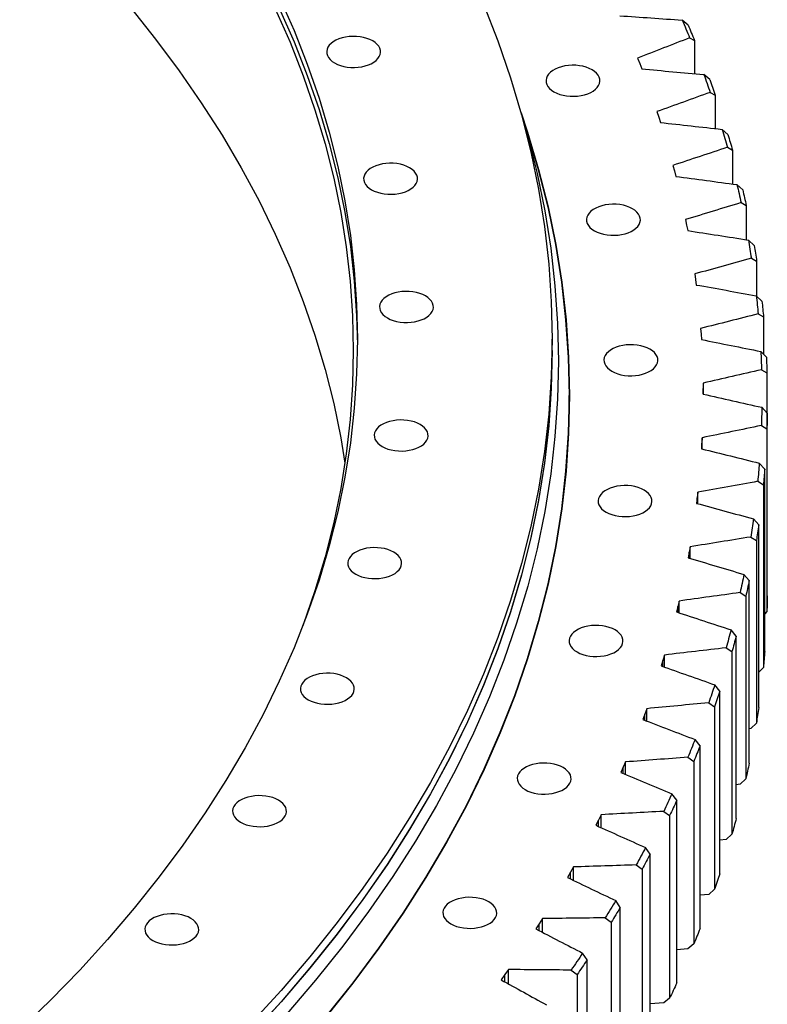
# Model space of a CAD drawing. Header units: millimetres. Extents: x -1667 to 19198, y 41631 to 57243.
# Tile 18 of 19: x 12723 to 13264, y 49207 to 49921. Entities that reach past the tile are written whole.
import ezdxf

# ---------------------------------------------------------------- set-up
doc = ezdxf.new("R2010")
doc.units = ezdxf.units.MM
doc.header["$LTSCALE"] = 100

msp = doc.modelspace()

# ---------------------------------------------------------------- linework, layer by layer
at = {"color": 7, "linetype": 'Continuous', "lineweight": 25}
for p, q in [((13207.13, 49916.77), (13202.88, 49920.34)), ((13208.27, 49907.52), (13211.81, 49905.64)), ((13211.81, 49905.64), (13211.81, 49881.52)), ((13170.59, 49892.8), (13172.14, 49888.89)), ((13172.14, 49888.89), (13173.62, 49884.97)), ((13222.8, 49877.26), (13218.57, 49880.91)), ((13223.15, 49867.99), (13226.78, 49866.04)), ((13226.78, 49866.04), (13226.78, 49841.75)), ((13184.58, 49854.06), (13185.89, 49850.12)), ((13185.89, 49850.12), (13187.13, 49846.17)), ((13236, 49837.45), (13231.8, 49841.19)), ((13235.57, 49828.18), (13239.28, 49826.15)), ((13239.28, 49826.15), (13239.28, 49801.65)), ((13196.16, 49815.06), (13197.22, 49811.09)), ((13197.22, 49811.09), (13198.21, 49807.12)), ((13246.71, 49797.39), (13242.54, 49801.21)), ((13245.51, 49788.14), (13249.28, 49786.03)), ((13249.28, 49786.03), (13249.28, 49761.28)), ((13205.3, 49775.84), (13206.12, 49771.85)), ((13206.12, 49771.85), (13206.86, 49767.87)), ((13254.93, 49757.13), (13250.79, 49761.04)), ((13252.94, 49747.91), (13256.79, 49745.73)), ((13256.79, 49745.73), (13256.79, 49720.48)), ((13212, 49736.45), (13212.57, 49732.46)), ((13212.57, 49732.46), (13213.06, 49728.46)), ((13260.63, 49716.73), (13256.54, 49720.72)), ((13257.88, 49707.56), (13261.79, 49705.29)), ((13261.79, 49705.29), (13261.79, 49678.29)), ((13216.25, 49696.96), (13216.57, 49692.95)), ((13108.76, 49681.1), (13108.76, 49689.27)), ((13216.57, 49692.95), (13216.81, 49688.94)), ((13263.82, 49676.23), (13259.78, 49680.31)), ((13260.3, 49667.13), (13264.27, 49664.78)), ((13264.27, 49664.78), (13264.27, 49635.94)), ((13218.04, 49657.4), (13218.11, 49653.39)), ((13218.11, 49653.39), (13218.1, 49649.38)), ((13218.11, 49649.38), (13218.11, 49653.39)), ((13121.01, 49643.13), (13121.01, 49648.44)), ((13121.01, 49643.13), (13120.46, 49617.34)), ((13264.5, 49635.7), (13260.51, 49639.86)), ((13264.5, 49503.42), (13264.5, 49635.7)), ((13260.2, 49626.68), (13264.23, 49624.25)), ((13264.23, 49624.25), (13264.23, 49491.97)), ((13217.36, 49617.83), (13217.18, 49613.82)), ((13217.36, 49609.7), (13217.36, 49617.83)), ((13217.18, 49613.82), (13216.93, 49609.81)), ((13262.65, 49595.18), (13258.72, 49599.43)), ((13262.65, 49462.9), (13262.65, 49595.18)), ((13257.59, 49586.25), (13261.67, 49583.74)), ((13261.67, 49583.74), (13261.67, 49451.46)), ((13213.8, 49574.29), (13213.29, 49570.29)), ((13214.23, 49578.3), (13213.8, 49574.29)), ((13214.23, 49570.04), (13214.23, 49578.3)), ((13258.28, 49554.72), (13254.41, 49559.05)), ((13258.28, 49422.44), (13258.28, 49554.72)), ((13252.47, 49545.91), (13256.59, 49543.31)), ((13208.64, 49538.86), (13207.96, 49534.86)), ((13208.64, 49530.45), (13208.64, 49538.86)), ((13256.59, 49543.31), (13256.59, 49411.03)), ((13207.96, 49534.86), (13207.21, 49530.88)), ((13251.4, 49514.38), (13247.6, 49518.79)), ((13251.4, 49382.1), (13251.4, 49514.38)), ((13244.84, 49505.7), (13249, 49503.01)), ((13249, 49503.01), (13249, 49370.73)), ((13200.6, 49499.56), (13199.67, 49495.58)), ((13200.6, 49490.98), (13200.6, 49499.56)), ((13199.67, 49495.58), (13198.67, 49491.61)), ((13264.23, 49491.97), (13262.65, 49490.36)), ((13242.01, 49474.21), (13238.29, 49478.69)), ((13242.01, 49341.93), (13242.01, 49474.21)), ((13190.12, 49460.45), (13188.95, 49456.5)), ((13190.12, 49451.69), (13190.12, 49460.45)), ((13234.71, 49465.67), (13238.91, 49462.9)), ((13238.91, 49462.9), (13238.91, 49330.62)), ((13188.95, 49456.5), (13187.7, 49452.55)), ((13261.67, 49451.46), (13258.28, 49448.12)), ((13230.14, 49434.26), (13226.49, 49438.82)), ((13230.14, 49301.98), (13230.14, 49434.26)), ((13222.11, 49425.88), (13226.33, 49423.02)), ((13175.8, 49417.66), (13174.31, 49413.74)), ((13177.22, 49421.58), (13175.8, 49417.66)), ((13177.22, 49412.63), (13177.22, 49421.58)), ((13226.33, 49423.02), (13226.33, 49290.74)), ((13256.59, 49411.03), (13252.47, 49407.1)), ((13252.47, 49407.1), (13251.4, 49406.92)), ((13215.78, 49394.58), (13212.22, 49399.21)), ((13215.78, 49262.3), (13215.78, 49394.58)), ((13161.91, 49383.01), (13160.25, 49379.12)), ((13161.91, 49373.83), (13161.91, 49383.01)), ((13207.04, 49386.37), (13211.28, 49383.42)), ((13211.28, 49383.42), (13211.28, 49251.14)), ((13160.25, 49379.12), (13158.52, 49375.23)), ((13249, 49370.73), (13244.84, 49366.88)), ((13244.84, 49366.88), (13242.01, 49366.49)), ((13198.97, 49355.22), (13195.5, 49359.93)), ((13198.97, 49222.94), (13198.97, 49355.22)), ((13189.52, 49347.2), (13193.78, 49344.17)), ((13142.31, 49340.92), (13140.34, 49337.08)), ((13144.21, 49344.78), (13142.31, 49340.92)), ((13144.21, 49335.35), (13144.21, 49344.78)), ((13193.78, 49344.17), (13193.78, 49211.89)), ((13234.71, 49326.86), (13230.14, 49326.32)), ((13238.91, 49330.62), (13234.71, 49326.86)), ((13179.72, 49316.24), (13176.34, 49321.02)), ((13179.72, 49183.96), (13179.72, 49316.24)), ((13124.15, 49306.94), (13122.01, 49303.13)), ((13124.15, 49297.24), (13124.15, 49306.94)), ((13169.57, 49308.42), (13173.85, 49305.3)), ((13173.85, 49305.3), (13173.85, 49173.02)), ((13122.01, 49303.13), (13119.8, 49299.32)), ((13226.33, 49290.74), (13222.11, 49287.06)), ((13158.06, 49277.68), (13154.78, 49282.53)), ((13222.11, 49287.06), (13215.78, 49286.46)), ((13158.06, 49145.4), (13158.06, 49277.68)), ((13101.74, 49269.54), (13099.37, 49265.77)), ((13101.74, 49259.53), (13101.74, 49269.54)), ((13147.23, 49270.08), (13151.51, 49266.87)), ((13099.37, 49265.77), (13096.92, 49262.02)), ((13151.51, 49266.87), (13151.51, 49134.59)), ((13207.04, 49247.56), (13198.97, 49246.96)), ((13211.28, 49251.14), (13207.04, 49247.56)), ((13134.02, 49239.59), (13130.83, 49244.51)), ((13134.02, 49107.32), (13134.02, 49239.59)), ((13077.03, 49232.63), (13074.42, 49228.91)), ((13077.03, 49222.28), (13077.03, 49232.63)), ((13122.52, 49232.23), (13126.8, 49228.93)), ((13074.42, 49228.91), (13071.74, 49225.21)), ((13126.8, 49228.93), (13126.8, 49096.65)), ((13193.78, 49211.89), (13189.52, 49208.39)), ((13189.52, 49208.39), (13179.72, 49207.86))]:
    msp.add_line(p, q, dxfattribs=at)
at = {"color": 82, "linetype": 'Continuous', "lineweight": 25}
for p, q in [((13217.18, 49609.75), (13217.18, 49613.82)), ((13213.8, 49570.16), (13213.8, 49574.29)), ((13207.96, 49530.65), (13207.96, 49534.86)), ((13199.67, 49491.29), (13199.67, 49495.58)), ((13188.95, 49452.11), (13188.95, 49456.5)), ((13175.8, 49413.17), (13175.8, 49417.66)), ((13160.25, 49374.52), (13160.25, 49379.12)), ((13142.31, 49336.2), (13142.31, 49340.92)), ((13122.01, 49298.26), (13122.01, 49303.13)), ((13099.37, 49260.76), (13099.37, 49265.77)), ((13074.42, 49223.73), (13074.42, 49228.91))]:
    msp.add_line(p, q, dxfattribs=at)
at = {"color": 7, "linetype": 'Continuous', "lineweight": 25, "flags": 128}
for points in [[(12911.24, 49937.14), (12921.93, 49912.84), (12931.51, 49888.39), (12939.98, 49863.8), (12947.34, 49839.09), (12953.57, 49814.28), (12958.68, 49789.38), (12962.65, 49764.41), (12965.49, 49739.39), (12967.2, 49714.34), (12967.76, 49689.27), (12967.2, 49664.2), (12965.49, 49639.14), (12962.65, 49614.13), (12958.68, 49589.16), (12953.57, 49564.26), (12947.34, 49539.45), (12939.98, 49514.74), (12931.51, 49490.15), (12921.93, 49465.69), (12911.24, 49441.39), (12899.45, 49417.26), (12886.57, 49393.32), (12872.61, 49369.57), (12857.57, 49346.05), (12841.48, 49322.76), (12824.34, 49299.73), (12806.15, 49276.96), (12786.94, 49254.47), (12766.72, 49232.28), (12745.5, 49210.41), (12723.29, 49188.86)], [(13059.03, 49931.85), (13069.43, 49905.31), (13078.62, 49878.63), (13086.6, 49851.82), (13093.36, 49824.9), (13098.9, 49797.89), (13103.22, 49770.8), (13106.3, 49743.65), (13108.15, 49716.47), (13108.76, 49689.27), (13108.15, 49662.07), (13106.3, 49634.88), (13103.22, 49607.74), (13098.9, 49580.65), (13093.36, 49553.64), (13086.6, 49526.71), (13078.62, 49499.9), (13069.43, 49473.22), (13059.03, 49446.69), (13047.43, 49420.32), (13034.64, 49394.14), (13020.67, 49368.16), (13005.52, 49342.4), (12989.21, 49316.88), (12971.75, 49291.61), (12953.15, 49266.62), (12933.42, 49241.92), (12912.58, 49217.52), (12890.64, 49193.44)], [(12803.45, 49929.36), (12821.6, 49906.63), (12838.71, 49883.64), (12854.77, 49860.39), (12869.78, 49836.91), (12883.71, 49813.21), (12896.57, 49789.31), (12908.34, 49765.22), (12919.01, 49740.97), (12928.58, 49716.56), (12937.03, 49692.01), (12944.38, 49667.34), (12950.6, 49642.58), (12955.69, 49617.72), (12958.71, 49599.45)], [(12908.34, 49928.53), (12919.01, 49904.27), (12928.58, 49879.86), (12937.03, 49855.32), (12944.38, 49830.65), (12950.6, 49805.88), (12955.69, 49781.03), (12959.66, 49756.11), (12962.49, 49731.14), (12964.2, 49706.13), (12964.76, 49681.1), (12964.2, 49656.08), (12962.49, 49631.07), (12959.66, 49606.1), (12955.69, 49581.17), (12950.6, 49556.32), (12944.38, 49531.55), (12937.03, 49506.89), (12928.58, 49482.34), (12928.31, 49481.63)], [(12911.24, 49928.98), (12921.93, 49904.68), (12931.51, 49880.22), (12939.98, 49855.63), (12947.34, 49830.92), (12953.57, 49806.11), (12958.68, 49781.21), (12962.65, 49756.24), (12965.49, 49731.23), (12967.2, 49706.17), (12967.75, 49685.19)], [(13202.88, 49920.34), (13203.57, 49918.74), (13204.25, 49917.14), (13204.93, 49915.54), (13205.61, 49913.93), (13206.28, 49912.33), (13206.95, 49910.73), (13207.61, 49909.12), (13208.27, 49907.52)], [(13207.13, 49916.77), (13207.73, 49915.38), (13208.32, 49913.99), (13208.91, 49912.6), (13209.5, 49911.21), (13210.08, 49909.82), (13210.66, 49908.43), (13211.24, 49907.04), (13211.81, 49905.64)], [(12951.24, 49889.3), (12953.25, 49888.29), (12955.47, 49887.45), (12957.87, 49886.79), (12960.41, 49886.33), (12963.03, 49886.07), (12965.69, 49886.01), (12968.34, 49886.17), (12970.93, 49886.53), (12973.4, 49887.1), (12975.72, 49887.85), (12977.84, 49888.78), (12979.73, 49889.87), (12981.33, 49891.09), (12982.64, 49892.43), (12983.61, 49893.86), (12984.24, 49895.35), (12984.52, 49896.88), (12984.43, 49898.41), (12983.97, 49899.93), (12983.17, 49901.39), (12982.03, 49902.78), (12980.57, 49904.07), (12978.82, 49905.22), (12976.81, 49906.23), (12974.59, 49907.08), (12972.18, 49907.74), (12969.65, 49908.2), (12967.02, 49908.46), (12964.36, 49908.51), (12961.71, 49908.36), (12959.13, 49907.99), (12956.65, 49907.43), (12954.33, 49906.68), (12952.21, 49905.75), (12950.33, 49904.66), (12948.72, 49903.44), (12947.42, 49902.1), (12946.44, 49900.67), (12945.81, 49899.18), (12945.54, 49897.65), (12945.63, 49896.11), (12946.08, 49894.6), (12946.89, 49893.13), (12948.03, 49891.75), (12949.49, 49890.46), (12951.24, 49889.3)], [(13110.03, 49868.42), (13112.03, 49867.41), (13114.26, 49866.56), (13116.66, 49865.91), (13119.2, 49865.44), (13121.82, 49865.18), (13124.48, 49865.13), (13127.13, 49865.28), (13129.71, 49865.65), (13132.19, 49866.21), (13134.51, 49866.96), (13136.63, 49867.89), (13138.51, 49868.98), (13140.12, 49870.2), (13141.42, 49871.54), (13142.4, 49872.97), (13143.03, 49874.46), (13143.3, 49875.99), (13143.21, 49877.53), (13142.76, 49879.04), (13141.95, 49880.51), (13140.81, 49881.89), (13139.35, 49883.18), (13137.6, 49884.34), (13135.6, 49885.35), (13133.37, 49886.19), (13130.97, 49886.85), (13128.43, 49887.31), (13125.81, 49887.58), (13123.15, 49887.63), (13120.5, 49887.47), (13117.92, 49887.11), (13115.44, 49886.54), (13113.12, 49885.79), (13111, 49884.86), (13109.12, 49883.78), (13107.51, 49882.55), (13106.2, 49881.21), (13105.23, 49879.78), (13104.6, 49878.29), (13104.33, 49876.76), (13104.42, 49875.23), (13104.87, 49873.71), (13105.67, 49872.25), (13106.82, 49870.86), (13108.28, 49869.58), (13110.03, 49868.42)], [(13218.57, 49880.91), (13219.16, 49879.3), (13219.74, 49877.68), (13220.32, 49876.07), (13220.89, 49874.46), (13221.47, 49872.84), (13222.03, 49871.22), (13222.59, 49869.61), (13223.15, 49867.99)], [(13222.8, 49877.26), (13223.31, 49875.86), (13223.81, 49874.46), (13224.31, 49873.05), (13224.81, 49871.65), (13225.31, 49870.25), (13225.8, 49868.85), (13226.29, 49867.44), (13226.78, 49866.04)], [(13086.24, 49853.15), (13090.91, 49839.12), (13098.95, 49812.12), (13105.76, 49785.01), (13111.34, 49757.81), (13115.68, 49730.54), (13118.78, 49703.2), (13120.64, 49675.83), (13121.26, 49648.44), (13120.64, 49621.05), (13118.78, 49593.68), (13115.68, 49566.35), (13111.34, 49539.07), (13105.76, 49511.87), (13098.95, 49484.76), (13090.91, 49457.76), (13081.66, 49430.9), (13071.18, 49404.18), (13059.5, 49377.63), (13046.63, 49351.27), (13032.55, 49325.11), (13017.3, 49299.17), (13000.88, 49273.47), (12983.3, 49248.03), (12964.57, 49222.86), (12944.7, 49197.98)], [(13086.81, 49851.05), (13091.05, 49836.31), (13097.83, 49809.32), (13103.38, 49782.23), (13107.7, 49755.08), (13110.79, 49727.86), (13112.65, 49700.61), (13113.26, 49673.35), (13112.65, 49646.08), (13110.79, 49618.83), (13107.7, 49591.61), (13103.38, 49564.46), (13097.83, 49537.37), (13091.05, 49510.39), (13083.05, 49483.51), (13073.83, 49456.76), (13063.41, 49430.16), (13051.78, 49403.73), (13038.95, 49377.48), (13024.95, 49351.44), (13009.76, 49325.61), (12993.41, 49300.03), (12975.9, 49274.7), (12957.26, 49249.64), (12937.48, 49224.88), (12916.59, 49200.42)], [(13087.59, 49848.43), (13090.67, 49839.09), (13098.7, 49812.1), (13105.51, 49785), (13111.09, 49757.8), (13115.43, 49730.52), (13118.53, 49703.19), (13120.39, 49675.83), (13121.01, 49648.44), (13120.39, 49621.05), (13118.53, 49593.69), (13115.43, 49566.36), (13111.09, 49539.08), (13105.51, 49511.89), (13098.7, 49484.78), (13090.67, 49457.79), (13081.41, 49430.93), (13070.94, 49404.21), (13059.26, 49377.67), (13046.39, 49351.31), (13032.32, 49325.15), (13017.07, 49299.22), (13000.65, 49273.52), (12983.06, 49248.08), (12964.34, 49222.92), (12944.47, 49198.04)], [(13231.8, 49841.19), (13232.28, 49839.56), (13232.76, 49837.94), (13233.24, 49836.31), (13233.72, 49834.69), (13234.19, 49833.06), (13234.65, 49831.43), (13235.11, 49829.81), (13235.57, 49828.18)], [(13236, 49837.45), (13236.42, 49836.04), (13236.84, 49834.62), (13237.25, 49833.21), (13237.66, 49831.8), (13238.07, 49830.39), (13238.47, 49828.98), (13238.88, 49827.56), (13239.28, 49826.15)], [(12977.99, 49797.47), (12979.99, 49796.47), (12982.22, 49795.62), (12984.62, 49794.96), (12987.16, 49794.5), (12989.78, 49794.24), (12992.44, 49794.18), (12995.09, 49794.34), (12997.68, 49794.71), (13000.15, 49795.27), (13002.47, 49796.02), (13004.59, 49796.95), (13006.47, 49798.04), (13008.08, 49799.26), (13009.39, 49800.6), (13010.36, 49802.03), (13010.99, 49803.52), (13011.27, 49805.05), (13011.17, 49806.59), (13010.72, 49808.1), (13009.92, 49809.56), (13008.77, 49810.95), (13007.31, 49812.24), (13005.57, 49813.39), (13003.56, 49814.4), (13001.33, 49815.25), (12998.93, 49815.91), (12996.39, 49816.37), (12993.77, 49816.63), (12991.11, 49816.69), (12988.46, 49816.53), (12985.88, 49816.16), (12983.4, 49815.6), (12981.08, 49814.85), (12978.96, 49813.92), (12977.08, 49812.83), (12975.47, 49811.61), (12974.17, 49810.27), (12973.19, 49808.84), (12972.56, 49807.35), (12972.29, 49805.82), (12972.38, 49804.28), (12972.83, 49802.77), (12973.64, 49801.31), (12974.78, 49799.92), (12976.24, 49798.63), (12977.99, 49797.47)], [(13242.54, 49801.21), (13242.93, 49799.58), (13243.31, 49797.94), (13243.68, 49796.31), (13244.06, 49794.68), (13244.42, 49793.04), (13244.79, 49791.41), (13245.15, 49789.77), (13245.51, 49788.14)], [(13246.71, 49797.39), (13247.04, 49795.97), (13247.37, 49794.55), (13247.7, 49793.13), (13248.02, 49791.71), (13248.34, 49790.29), (13248.66, 49788.87), (13248.97, 49787.45), (13249.28, 49786.03)], [(13139.34, 49767.78), (13141.35, 49766.78), (13143.57, 49765.93), (13145.97, 49765.27), (13148.51, 49764.81), (13151.13, 49764.55), (13153.79, 49764.49), (13156.44, 49764.65), (13159.03, 49765.02), (13161.5, 49765.58), (13163.82, 49766.33), (13165.94, 49767.26), (13167.83, 49768.35), (13169.43, 49769.57), (13170.74, 49770.91), (13171.71, 49772.34), (13172.34, 49773.83), (13172.62, 49775.36), (13172.53, 49776.9), (13172.07, 49778.41), (13171.27, 49779.87), (13170.13, 49781.26), (13168.67, 49782.55), (13166.92, 49783.7), (13164.91, 49784.71), (13162.68, 49785.56), (13160.28, 49786.22), (13157.74, 49786.68), (13155.12, 49786.94), (13152.46, 49787), (13149.81, 49786.84), (13147.23, 49786.47), (13144.75, 49785.91), (13142.43, 49785.16), (13140.31, 49784.23), (13138.43, 49783.14), (13136.82, 49781.92), (13135.52, 49780.58), (13134.54, 49779.15), (13133.91, 49777.66), (13133.64, 49776.13), (13133.73, 49774.59), (13134.18, 49773.08), (13134.99, 49771.62), (13136.13, 49770.23), (13137.59, 49768.94), (13139.34, 49767.78)], [(13250.79, 49761.04), (13251.08, 49759.4), (13251.36, 49757.76), (13251.63, 49756.12), (13251.9, 49754.48), (13252.17, 49752.84), (13252.43, 49751.19), (13252.69, 49749.55), (13252.94, 49747.91)], [(13254.93, 49757.13), (13255.17, 49755.7), (13255.41, 49754.28), (13255.65, 49752.85), (13255.88, 49751.43), (13256.12, 49750), (13256.34, 49748.58), (13256.57, 49747.15), (13256.79, 49745.73)], [(12989.5, 49704.59), (12991.5, 49703.58), (12993.73, 49702.74), (12996.13, 49702.08), (12998.67, 49701.62), (13001.29, 49701.36), (13003.95, 49701.3), (13006.6, 49701.46), (13009.18, 49701.82), (13011.66, 49702.39), (13013.98, 49703.14), (13016.1, 49704.07), (13017.98, 49705.16), (13019.59, 49706.38), (13020.89, 49707.72), (13021.87, 49709.15), (13022.5, 49710.64), (13022.77, 49712.17), (13022.68, 49713.71), (13022.23, 49715.22), (13021.42, 49716.68), (13020.28, 49718.07), (13018.82, 49719.36), (13017.07, 49720.51), (13015.07, 49721.52), (13012.84, 49722.37), (13010.44, 49723.03), (13007.9, 49723.49), (13005.28, 49723.75), (13002.62, 49723.8), (12999.97, 49723.65), (12997.39, 49723.28), (12994.91, 49722.72), (12992.59, 49721.97), (12990.47, 49721.04), (12988.59, 49719.95), (12986.98, 49718.73), (12985.67, 49717.39), (12984.7, 49715.96), (12984.07, 49714.47), (12983.8, 49712.94), (12983.89, 49711.4), (12984.34, 49709.89), (12985.14, 49708.42), (12986.29, 49707.04), (12987.75, 49705.75), (12989.5, 49704.59)], [(13256.54, 49720.72), (13256.72, 49719.08), (13256.9, 49717.43), (13257.07, 49715.79), (13257.24, 49714.14), (13257.41, 49712.5), (13257.57, 49710.85), (13257.72, 49709.21), (13257.88, 49707.56)], [(13260.63, 49716.73), (13260.79, 49715.3), (13260.94, 49713.87), (13261.09, 49712.44), (13261.24, 49711.01), (13261.38, 49709.58), (13261.52, 49708.15), (13261.66, 49706.72), (13261.79, 49705.29)], [(13151.95, 49666), (13153.96, 49664.99), (13156.18, 49664.15), (13158.58, 49663.49), (13161.12, 49663.02), (13163.74, 49662.76), (13166.4, 49662.71), (13169.05, 49662.87), (13171.64, 49663.23), (13174.11, 49663.79), (13176.43, 49664.55), (13178.55, 49665.47), (13180.44, 49666.56), (13182.04, 49667.79), (13183.35, 49669.12), (13184.32, 49670.55), (13184.95, 49672.05), (13185.23, 49673.58), (13185.14, 49675.11), (13184.68, 49676.62), (13183.88, 49678.09), (13182.74, 49679.48), (13181.28, 49680.76), (13179.53, 49681.92), (13177.52, 49682.93), (13175.3, 49683.77), (13172.89, 49684.43), (13170.36, 49684.9), (13167.73, 49685.16), (13165.07, 49685.21), (13162.42, 49685.05), (13159.84, 49684.69), (13157.36, 49684.13), (13155.04, 49683.37), (13152.92, 49682.44), (13151.04, 49681.36), (13149.43, 49680.13), (13148.13, 49678.79), (13147.15, 49677.36), (13146.52, 49675.87), (13146.25, 49674.34), (13146.34, 49672.81), (13146.79, 49671.29), (13147.6, 49669.83), (13148.74, 49668.44), (13150.2, 49667.16), (13151.95, 49666)], [(13108.76, 49681.1), (13108.15, 49653.9), (13106.3, 49626.72), (13103.22, 49599.57), (13098.9, 49572.49), (13093.36, 49545.47), (13086.6, 49518.55), (13078.62, 49491.74), (13069.43, 49465.06), (13059.03, 49438.53), (13047.43, 49412.16), (13034.64, 49385.98), (13020.67, 49360), (13005.52, 49334.24), (12989.21, 49308.72), (12971.75, 49283.45), (12953.15, 49258.46), (12933.42, 49233.75), (12912.58, 49209.35), (12890.64, 49185.28)], [(13108.76, 49680.95), (13108.76, 49680.9), (13108.15, 49653.7), (13106.3, 49626.52), (13103.22, 49599.37), (13098.9, 49572.28), (13093.36, 49545.27), (13086.6, 49518.34), (13078.62, 49491.53), (13069.43, 49464.85), (13059.03, 49438.32), (13047.43, 49411.95), (13034.64, 49385.77), (13020.67, 49359.79), (13005.52, 49334.03), (12989.21, 49308.51), (12971.75, 49283.25), (12953.15, 49258.25), (12933.42, 49233.55), (12912.58, 49209.15), (12890.64, 49185.07)], [(13259.78, 49680.31), (13259.86, 49678.67), (13259.94, 49677.02), (13260.01, 49675.37), (13260.07, 49673.72), (13260.13, 49672.07), (13260.19, 49670.43), (13260.25, 49668.78), (13260.3, 49667.13)], [(13263.82, 49676.23), (13263.89, 49674.8), (13263.95, 49673.37), (13264.01, 49671.94), (13264.07, 49670.51), (13264.13, 49669.08), (13264.18, 49667.65), (13264.22, 49666.21), (13264.27, 49664.78)], [(13120.55, 49672), (13120.64, 49670.12), (13121.26, 49645.58)], [(13260.51, 49639.86), (13260.48, 49638.22), (13260.46, 49636.57), (13260.42, 49634.92), (13260.39, 49633.27), (13260.35, 49631.62), (13260.3, 49629.97), (13260.25, 49628.33), (13260.2, 49626.68)], [(13264.5, 49635.7), (13264.47, 49634.27), (13264.45, 49632.84), (13264.42, 49631.41), (13264.39, 49629.97), (13264.35, 49628.54), (13264.31, 49627.11), (13264.27, 49625.68), (13264.23, 49624.25)], [(12985.66, 49611.5), (12987.66, 49610.49), (12989.89, 49609.65), (12992.29, 49608.99), (12994.83, 49608.53), (12997.45, 49608.26), (13000.11, 49608.21), (13002.76, 49608.37), (13005.34, 49608.73), (13007.82, 49609.3), (13010.14, 49610.05), (13012.26, 49610.98), (13014.14, 49612.06), (13015.75, 49613.29), (13017.06, 49614.63), (13018.03, 49616.06), (13018.66, 49617.55), (13018.93, 49619.08), (13018.84, 49620.61), (13018.39, 49622.13), (13017.59, 49623.59), (13016.44, 49624.98), (13014.98, 49626.26), (13013.23, 49627.42), (13011.23, 49628.43), (13009, 49629.27), (13006.6, 49629.93), (13004.06, 49630.4), (13001.44, 49630.66), (12998.78, 49630.71), (12996.13, 49630.56), (12993.55, 49630.19), (12991.07, 49629.63), (12988.75, 49628.88), (12986.63, 49627.95), (12984.75, 49626.86), (12983.14, 49625.64), (12981.84, 49624.3), (12980.86, 49622.87), (12980.23, 49621.38), (12979.96, 49619.85), (12980.05, 49618.31), (12980.5, 49616.8), (12981.31, 49615.33), (12982.45, 49613.95), (12983.91, 49612.66), (12985.66, 49611.5)], [(13258.72, 49599.43), (13258.59, 49597.78), (13258.46, 49596.13), (13258.33, 49594.48), (13258.19, 49592.84), (13258.04, 49591.19), (13257.9, 49589.55), (13257.74, 49587.9), (13257.59, 49586.25)], [(13262.65, 49595.18), (13262.53, 49593.75), (13262.42, 49592.32), (13262.3, 49590.89), (13262.18, 49589.46), (13262.06, 49588.03), (13261.93, 49586.6), (13261.8, 49585.17), (13261.67, 49583.74)], [(13147.74, 49563.98), (13149.75, 49562.97), (13151.97, 49562.13), (13154.38, 49561.47), (13156.91, 49561.01), (13159.54, 49560.75), (13162.2, 49560.69), (13164.84, 49560.85), (13167.43, 49561.21), (13169.91, 49561.78), (13172.23, 49562.53), (13174.35, 49563.46), (13176.23, 49564.54), (13177.84, 49565.77), (13179.14, 49567.11), (13180.12, 49568.54), (13180.75, 49570.03), (13181.02, 49571.56), (13180.93, 49573.09), (13180.48, 49574.61), (13179.67, 49576.07), (13178.53, 49577.46), (13177.07, 49578.75), (13175.32, 49579.9), (13173.31, 49580.91), (13171.09, 49581.76), (13168.69, 49582.42), (13166.15, 49582.88), (13163.53, 49583.14), (13160.87, 49583.19), (13158.22, 49583.04), (13155.63, 49582.67), (13153.16, 49582.11), (13150.84, 49581.36), (13148.72, 49580.43), (13146.83, 49579.34), (13145.23, 49578.12), (13143.92, 49576.78), (13142.95, 49575.35), (13142.32, 49573.86), (13142.04, 49572.33), (13142.13, 49570.79), (13142.59, 49569.28), (13143.39, 49567.81), (13144.53, 49566.43), (13145.99, 49565.14), (13147.74, 49563.98)], [(13254.41, 49559.05), (13254.18, 49557.41), (13253.95, 49555.76), (13253.71, 49554.12), (13253.47, 49552.48), (13253.23, 49550.83), (13252.98, 49549.19), (13252.72, 49547.55), (13252.47, 49545.91)], [(13258.28, 49554.72), (13258.08, 49553.29), (13257.87, 49551.87), (13257.67, 49550.44), (13257.46, 49549.01), (13257.25, 49547.59), (13257.03, 49546.16), (13256.81, 49544.74), (13256.59, 49543.31)], [(12966.51, 49519.04), (12968.51, 49518.03), (12970.74, 49517.19), (12973.14, 49516.53), (12975.68, 49516.07), (12978.3, 49515.8), (12980.96, 49515.75), (12983.61, 49515.91), (12986.19, 49516.27), (12988.67, 49516.84), (12990.99, 49517.59), (12993.11, 49518.52), (12994.99, 49519.6), (12996.6, 49520.83), (12997.91, 49522.17), (12998.88, 49523.6), (12999.51, 49525.09), (12999.78, 49526.62), (12999.69, 49528.15), (12999.24, 49529.67), (12998.44, 49531.13), (12997.29, 49532.52), (12995.83, 49533.8), (12994.08, 49534.96), (12992.08, 49535.97), (12989.85, 49536.82), (12987.45, 49537.48), (12984.91, 49537.94), (12982.29, 49538.2), (12979.63, 49538.25), (12976.98, 49538.1), (12974.4, 49537.73), (12971.92, 49537.17), (12969.6, 49536.42), (12967.48, 49535.49), (12965.6, 49534.4), (12963.99, 49533.18), (12962.69, 49531.84), (12961.71, 49530.41), (12961.08, 49528.92), (12960.81, 49527.39), (12960.9, 49525.85), (12961.35, 49524.34), (12962.16, 49522.87), (12963.3, 49521.49), (12964.76, 49520.2), (12966.51, 49519.04)], [(13247.6, 49518.79), (13247.27, 49517.15), (13246.93, 49515.51), (13246.6, 49513.88), (13246.25, 49512.24), (13245.9, 49510.6), (13245.55, 49508.97), (13245.2, 49507.33), (13244.84, 49505.7)], [(13251.4, 49514.38), (13251.11, 49512.96), (13250.82, 49511.54), (13250.52, 49510.12), (13250.22, 49508.69), (13249.92, 49507.27), (13249.62, 49505.85), (13249.31, 49504.43), (13249, 49503.01)], [(13264.5, 49503.42), (13264.47, 49501.99), (13264.45, 49500.56), (13264.42, 49499.13), (13264.39, 49497.69), (13264.35, 49496.26), (13264.31, 49494.83), (13264.27, 49493.4), (13264.23, 49491.97)], [(13126.76, 49462.66), (13128.76, 49461.65), (13130.99, 49460.81), (13133.39, 49460.15), (13135.93, 49459.68), (13138.55, 49459.42), (13141.21, 49459.37), (13143.86, 49459.53), (13146.44, 49459.89), (13148.92, 49460.45), (13151.24, 49461.21), (13153.36, 49462.13), (13155.24, 49463.22), (13156.85, 49464.45), (13158.16, 49465.78), (13159.13, 49467.21), (13159.76, 49468.71), (13160.03, 49470.24), (13159.94, 49471.77), (13159.49, 49473.28), (13158.69, 49474.75), (13157.54, 49476.14), (13156.08, 49477.42), (13154.33, 49478.58), (13152.33, 49479.59), (13150.1, 49480.43), (13147.7, 49481.09), (13145.16, 49481.56), (13142.54, 49481.82), (13139.88, 49481.87), (13137.23, 49481.71), (13134.65, 49481.35), (13132.17, 49480.79), (13129.85, 49480.03), (13127.73, 49479.1), (13125.85, 49478.02), (13124.24, 49476.79), (13122.94, 49475.45), (13121.96, 49474.02), (13121.33, 49472.53), (13121.06, 49471), (13121.15, 49469.47), (13121.6, 49467.95), (13122.41, 49466.49), (13123.55, 49465.1), (13125.01, 49463.82), (13126.76, 49462.66)], [(13238.29, 49478.69), (13237.86, 49477.06), (13237.42, 49475.44), (13236.98, 49473.81), (13236.53, 49472.18), (13236.09, 49470.55), (13235.63, 49468.92), (13235.18, 49467.3), (13234.71, 49465.67)], [(13242.01, 49474.21), (13241.63, 49472.79), (13241.25, 49471.38), (13240.87, 49469.97), (13240.49, 49468.55), (13240.1, 49467.14), (13239.7, 49465.72), (13239.31, 49464.31), (13238.91, 49462.9)], [(13262.65, 49462.9), (13262.53, 49461.47), (13262.42, 49460.04), (13262.3, 49458.61), (13262.18, 49457.18), (13262.06, 49455.75), (13261.93, 49454.32), (13261.8, 49452.89), (13261.67, 49451.46)], [(12932.22, 49428.05), (12934.23, 49427.04), (12936.45, 49426.2), (12938.85, 49425.54), (12941.39, 49425.08), (12944.01, 49424.81), (12946.67, 49424.76), (12949.32, 49424.92), (12951.91, 49425.28), (12954.38, 49425.85), (12956.7, 49426.6), (12958.82, 49427.53), (12960.71, 49428.61), (12962.31, 49429.84), (12963.62, 49431.18), (12964.59, 49432.61), (12965.22, 49434.1), (12965.5, 49435.63), (12965.41, 49437.16), (12964.95, 49438.68), (12964.15, 49440.14), (12963.01, 49441.53), (12961.55, 49442.81), (12959.8, 49443.97), (12957.79, 49444.98), (12955.57, 49445.83), (12953.16, 49446.49), (12950.63, 49446.95), (12948, 49447.21), (12945.34, 49447.26), (12942.7, 49447.11), (12940.11, 49446.74), (12937.63, 49446.18), (12935.31, 49445.43), (12933.19, 49444.5), (12931.31, 49443.41), (12929.7, 49442.19), (12928.4, 49440.85), (12927.42, 49439.42), (12926.79, 49437.93), (12926.52, 49436.4), (12926.61, 49434.86), (12927.06, 49433.35), (12927.87, 49431.88), (12929.01, 49430.5), (12930.47, 49429.21), (12932.22, 49428.05)], [(13226.49, 49438.82), (13225.96, 49437.2), (13225.42, 49435.58), (13224.88, 49433.96), (13224.33, 49432.34), (13223.78, 49430.73), (13223.23, 49429.11), (13222.67, 49427.49), (13222.11, 49425.88)], [(13230.14, 49434.26), (13229.67, 49432.85), (13229.2, 49431.45), (13228.73, 49430.04), (13228.26, 49428.63), (13227.78, 49427.23), (13227.3, 49425.83), (13226.82, 49424.42), (13226.33, 49423.02)], [(13258.28, 49422.44), (13258.08, 49421.01), (13257.87, 49419.59), (13257.67, 49418.16), (13257.46, 49416.73), (13257.25, 49415.31), (13257.03, 49413.88), (13256.81, 49412.46), (13256.59, 49411.03)], [(13212.22, 49399.21), (13211.59, 49397.61), (13210.95, 49396), (13210.31, 49394.39), (13209.66, 49392.79), (13209.01, 49391.18), (13208.36, 49389.58), (13207.7, 49387.97), (13207.04, 49386.37)], [(13215.78, 49394.58), (13215.23, 49393.18), (13214.68, 49391.79), (13214.12, 49390.39), (13213.56, 49389), (13212.99, 49387.6), (13212.42, 49386.21), (13211.85, 49384.82), (13211.28, 49383.42)], [(13089.18, 49362.95), (13091.19, 49361.94), (13093.41, 49361.09), (13095.82, 49360.43), (13098.35, 49359.97), (13100.98, 49359.71), (13103.64, 49359.66), (13106.28, 49359.81), (13108.87, 49360.18), (13111.35, 49360.74), (13113.67, 49361.49), (13115.79, 49362.42), (13117.67, 49363.51), (13119.28, 49364.73), (13120.58, 49366.07), (13121.56, 49367.5), (13122.19, 49368.99), (13122.46, 49370.52), (13122.37, 49372.06), (13121.92, 49373.57), (13121.11, 49375.04), (13119.97, 49376.42), (13118.51, 49377.71), (13116.76, 49378.87), (13114.75, 49379.88), (13112.53, 49380.72), (13110.13, 49381.38), (13107.59, 49381.84), (13104.97, 49382.1), (13102.31, 49382.16), (13099.66, 49382), (13097.07, 49381.64), (13094.6, 49381.07), (13092.28, 49380.32), (13090.16, 49379.39), (13088.27, 49378.3), (13086.67, 49377.08), (13085.36, 49375.74), (13084.39, 49374.31), (13083.76, 49372.82), (13083.48, 49371.29), (13083.57, 49369.76), (13084.03, 49368.24), (13084.83, 49366.78), (13085.97, 49365.39), (13087.43, 49364.1), (13089.18, 49362.95)], [(13251.4, 49382.1), (13251.11, 49380.68), (13250.82, 49379.26), (13250.52, 49377.84), (13250.22, 49376.42), (13249.92, 49374.99), (13249.62, 49373.57), (13249.31, 49372.15), (13249, 49370.73)], [(12883.11, 49339.36), (12885.11, 49338.35), (12887.34, 49337.5), (12889.74, 49336.84), (12892.28, 49336.38), (12894.9, 49336.12), (12897.56, 49336.07), (12900.21, 49336.22), (12902.79, 49336.59), (12905.27, 49337.15), (12907.59, 49337.9), (12909.71, 49338.83), (12911.59, 49339.92), (12913.2, 49341.14), (12914.5, 49342.48), (12915.48, 49343.91), (12916.11, 49345.4), (12916.38, 49346.93), (12916.29, 49348.47), (12915.84, 49349.98), (12915.03, 49351.45), (12913.89, 49352.83), (12912.43, 49354.12), (12910.68, 49355.28), (12908.68, 49356.29), (12906.45, 49357.13), (12904.05, 49357.79), (12901.51, 49358.25), (12898.89, 49358.51), (12896.23, 49358.57), (12893.58, 49358.41), (12890.99, 49358.05), (12888.52, 49357.48), (12886.2, 49356.73), (12884.08, 49355.8), (12882.2, 49354.71), (12880.59, 49353.49), (12879.28, 49352.15), (12878.31, 49350.72), (12877.68, 49349.23), (12877.41, 49347.7), (12877.5, 49346.17), (12877.95, 49344.65), (12878.75, 49343.19), (12879.9, 49341.8), (12881.36, 49340.51), (12883.11, 49339.36)], [(13195.5, 49359.93), (13194.76, 49358.34), (13194.02, 49356.74), (13193.28, 49355.15), (13192.54, 49353.56), (13191.79, 49351.97), (13191.04, 49350.38), (13190.28, 49348.79), (13189.52, 49347.2)], [(13198.97, 49355.22), (13198.33, 49353.84), (13197.69, 49352.46), (13197.05, 49351.07), (13196.4, 49349.69), (13195.75, 49348.31), (13195.09, 49346.93), (13194.44, 49345.55), (13193.78, 49344.17)], [(13242.01, 49341.93), (13241.63, 49340.51), (13241.25, 49339.1), (13240.87, 49337.69), (13240.49, 49336.27), (13240.1, 49334.86), (13239.7, 49333.44), (13239.31, 49332.03), (13238.91, 49330.62)], [(13176.34, 49321.02), (13175.51, 49319.44), (13174.67, 49317.87), (13173.83, 49316.29), (13172.99, 49314.72), (13172.14, 49313.14), (13171.29, 49311.57), (13170.43, 49309.99), (13169.57, 49308.42)], [(13179.72, 49316.24), (13179, 49314.87), (13178.27, 49313.5), (13177.54, 49312.13), (13176.81, 49310.77), (13176.07, 49309.4), (13175.33, 49308.03), (13174.59, 49306.67), (13173.85, 49305.3)], [(13230.14, 49301.98), (13229.67, 49300.57), (13229.2, 49299.17), (13228.73, 49297.76), (13228.26, 49296.36), (13227.78, 49294.95), (13227.3, 49293.55), (13226.82, 49292.14), (13226.33, 49290.74)], [(13035.36, 49265.75), (13037.37, 49264.74), (13039.59, 49263.89), (13041.99, 49263.23), (13044.53, 49262.77), (13047.15, 49262.51), (13049.81, 49262.46), (13052.46, 49262.61), (13055.05, 49262.98), (13057.52, 49263.54), (13059.84, 49264.29), (13061.96, 49265.22), (13063.85, 49266.31), (13065.45, 49267.53), (13066.76, 49268.87), (13067.73, 49270.3), (13068.36, 49271.79), (13068.64, 49273.32), (13068.55, 49274.86), (13068.09, 49276.37), (13067.29, 49277.84), (13066.15, 49279.22), (13064.69, 49280.51), (13062.94, 49281.67), (13060.93, 49282.68), (13058.71, 49283.52), (13056.3, 49284.18), (13053.77, 49284.64), (13051.14, 49284.9), (13048.48, 49284.96), (13045.84, 49284.8), (13043.25, 49284.44), (13040.77, 49283.87), (13038.45, 49283.12), (13036.33, 49282.19), (13034.45, 49281.1), (13032.84, 49279.88), (13031.54, 49278.54), (13030.56, 49277.11), (13029.93, 49275.62), (13029.66, 49274.09), (13029.75, 49272.56), (13030.2, 49271.04), (13031.01, 49269.58), (13032.15, 49268.19), (13033.61, 49266.9), (13035.36, 49265.75)], [(13154.78, 49282.53), (13153.85, 49280.97), (13152.91, 49279.41), (13151.98, 49277.86), (13151.04, 49276.3), (13150.09, 49274.74), (13149.14, 49273.19), (13148.19, 49271.63), (13147.23, 49270.08)], [(13158.06, 49277.68), (13157.26, 49276.33), (13156.44, 49274.97), (13155.63, 49273.62), (13154.81, 49272.27), (13153.99, 49270.92), (13153.17, 49269.57), (13152.34, 49268.22), (13151.51, 49266.87)], [(12819.61, 49253.76), (12821.61, 49252.75), (12823.84, 49251.9), (12826.24, 49251.24), (12828.78, 49250.78), (12831.4, 49250.52), (12834.06, 49250.47), (12836.71, 49250.62), (12839.3, 49250.99), (12841.77, 49251.55), (12844.09, 49252.3), (12846.21, 49253.23), (12848.09, 49254.32), (12849.7, 49255.54), (12851.01, 49256.88), (12851.98, 49258.31), (12852.61, 49259.8), (12852.89, 49261.33), (12852.79, 49262.87), (12852.34, 49264.38), (12851.54, 49265.85), (12850.39, 49267.23), (12848.93, 49268.52), (12847.19, 49269.68), (12845.18, 49270.69), (12842.95, 49271.53), (12840.55, 49272.19), (12838.01, 49272.65), (12835.39, 49272.91), (12832.73, 49272.97), (12830.08, 49272.81), (12827.5, 49272.45), (12825.02, 49271.88), (12822.7, 49271.13), (12820.58, 49270.2), (12818.7, 49269.11), (12817.09, 49267.89), (12815.79, 49266.55), (12814.81, 49265.12), (12814.18, 49263.63), (12813.91, 49262.1), (12814, 49260.57), (12814.45, 49259.05), (12815.26, 49257.59), (12816.4, 49256.2), (12817.86, 49254.91), (12819.61, 49253.76)], [(13215.78, 49262.3), (13215.23, 49260.9), (13214.68, 49259.51), (13214.12, 49258.11), (13213.56, 49256.72), (13212.99, 49255.32), (13212.42, 49253.93), (13211.85, 49252.54), (13211.28, 49251.14)], [(13130.83, 49244.51), (13129.81, 49242.97), (13128.78, 49241.44), (13127.75, 49239.9), (13126.71, 49238.36), (13125.67, 49236.83), (13124.62, 49235.29), (13123.57, 49233.76), (13122.52, 49232.23)], [(13134.02, 49239.59), (13133.13, 49238.26), (13132.23, 49236.92), (13131.34, 49235.59), (13130.43, 49234.26), (13129.53, 49232.92), (13128.62, 49231.59), (13127.71, 49230.26), (13126.8, 49228.93)], [(13198.97, 49222.94), (13198.33, 49221.56), (13197.69, 49220.18), (13197.05, 49218.79), (13196.4, 49217.41), (13195.75, 49216.03), (13195.09, 49214.65), (13194.44, 49213.27), (13193.78, 49211.89)]]:
    msp.add_lwpolyline(points, dxfattribs=at)
at = {"color": 7, "linetype": 'Continuous', "lineweight": 25}
for points in [[(13157.71, 49923.46), (13172.76, 49922.43), (13187.82, 49921.39), (13202.88, 49920.34)], [(13208.27, 49907.52), (13195.71, 49902.6), (13183.15, 49897.69), (13170.59, 49892.8)], [(13173.62, 49884.97), (13188.6, 49883.63), (13203.58, 49882.28), (13218.57, 49880.91)], [(13223.15, 49867.99), (13210.3, 49863.33), (13197.44, 49858.69), (13184.58, 49854.06)], [(13187.13, 49846.17), (13202.01, 49844.52), (13216.9, 49842.86), (13231.8, 49841.19)], [(13235.57, 49828.18), (13222.44, 49823.79), (13209.3, 49819.42), (13196.16, 49815.06)], [(13198.21, 49807.12), (13212.98, 49805.16), (13227.76, 49803.19), (13242.54, 49801.21)], [(13245.51, 49788.14), (13232.11, 49784.02), (13218.71, 49779.92), (13205.3, 49775.84)], [(13206.86, 49767.87), (13221.5, 49765.6), (13236.15, 49763.33), (13250.79, 49761.04)], [(13252.94, 49747.91), (13239.3, 49744.08), (13225.65, 49740.26), (13212, 49736.45)], [(13213.06, 49728.46), (13227.55, 49725.89), (13242.05, 49723.31), (13256.54, 49720.72)], [(13257.88, 49707.56), (13244, 49704.01), (13230.13, 49700.48), (13216.25, 49696.96)], [(13216.81, 49688.94), (13231.13, 49686.08), (13245.46, 49683.2), (13259.78, 49680.31)], [(13260.3, 49667.13), (13246.21, 49663.87), (13232.12, 49660.63), (13218.04, 49657.4)], [(13218.1, 49649.38), (13232.24, 49646.22), (13246.37, 49643.05), (13260.51, 49639.86)], [(13260.2, 49626.68), (13245.92, 49623.71), (13231.64, 49620.76), (13217.36, 49617.83)], [(13216.93, 49609.81), (13230.86, 49606.36), (13244.79, 49602.9), (13258.72, 49599.43)], [(13257.59, 49586.25), (13243.13, 49583.59), (13228.68, 49580.94), (13214.23, 49578.3)], [(13213.29, 49570.29), (13227, 49566.56), (13240.71, 49562.81), (13254.41, 49559.05)], [(13252.47, 49545.91), (13237.86, 49543.54), (13223.25, 49541.19), (13208.64, 49538.86)], [(13207.21, 49530.88), (13220.67, 49526.86), (13234.14, 49522.83), (13247.6, 49518.79)], [(13244.84, 49505.7), (13230.09, 49503.64), (13215.34, 49501.59), (13200.6, 49499.56)], [(13198.67, 49491.61), (13211.88, 49487.32), (13225.09, 49483.01), (13238.29, 49478.69)], [(13234.71, 49465.67), (13219.85, 49463.92), (13204.98, 49462.18), (13190.12, 49460.45)], [(13187.7, 49452.55), (13200.64, 49447.99), (13213.57, 49443.41), (13226.49, 49438.82)], [(13222.11, 49425.88), (13207.14, 49424.43), (13192.18, 49423), (13177.22, 49421.58)], [(13174.31, 49413.74), (13186.95, 49408.91), (13199.59, 49404.07), (13212.22, 49399.21)], [(13207.04, 49386.37), (13191.99, 49385.24), (13176.95, 49384.12), (13161.91, 49383.01)], [(13158.52, 49375.23), (13170.85, 49370.14), (13183.17, 49365.04), (13195.5, 49359.93)], [(13189.52, 49347.2), (13174.41, 49346.38), (13159.31, 49345.58), (13144.21, 49344.78)], [(13140.34, 49337.08), (13152.34, 49331.74), (13164.35, 49326.38), (13176.34, 49321.02)], [(13169.57, 49308.42), (13154.42, 49307.92), (13139.28, 49307.42), (13124.15, 49306.94)], [(13119.8, 49299.32), (13131.46, 49293.74), (13143.12, 49288.14), (13154.78, 49282.53)], [(13147.23, 49270.08), (13132.06, 49269.89), (13116.9, 49269.71), (13101.74, 49269.54)], [(13096.92, 49262.02), (13108.23, 49256.2), (13119.54, 49250.36), (13130.83, 49244.51)], [(13122.52, 49232.23), (13107.35, 49232.35), (13092.18, 49232.48), (13077.03, 49232.63)], [(13071.74, 49225.21), (13082.68, 49219.16), (13093.62, 49213.09), (13104.54, 49207.01)]]:
    msp.add_open_spline(points, degree=3, dxfattribs=at)

doc.saveas('drawing.dxf')
